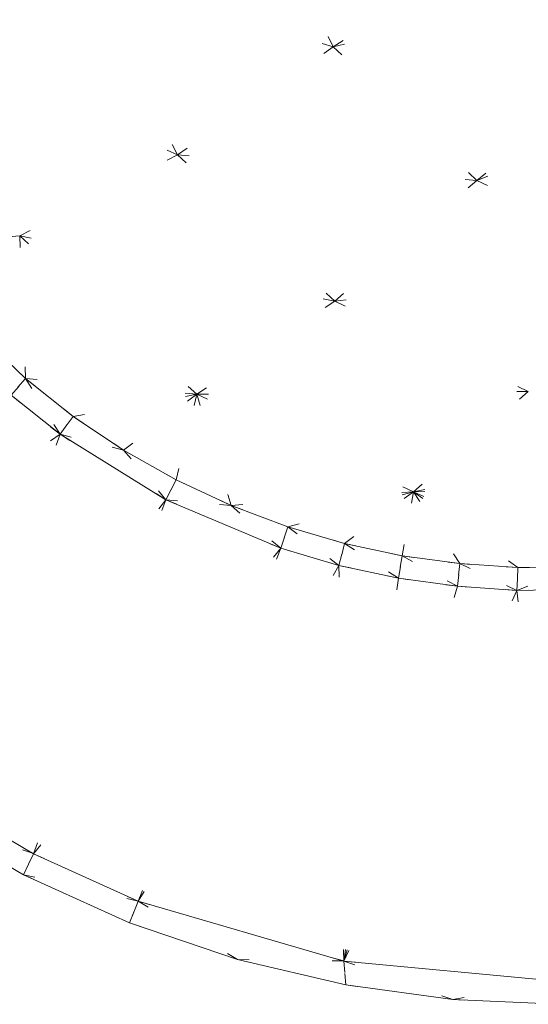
# Model space of a CAD drawing. Header units: millimetres. Extents: x 1700 to 4670, y 990 to 3874.
# Tile 25 of 110: x 3135.99 to 3140.37, y 1817.41 to 1825.9. Entities that reach past the tile are written whole.
import ezdxf

# ---------------------------------------------------------------- set-up
doc = ezdxf.new("R2010")
doc.units = ezdxf.units.MM
doc.linetypes.add('Wipeout_Contour', pattern=[1000, 0, -1000])
doc.layers.add('Nowe_320-W Umeblowanie', color=252, linetype='Continuous')
doc.layers.add('Nowe_320-W Umeblowanie_Nr_pióra__2', color=252, linetype='Continuous', lineweight=13)

msp = doc.modelspace()

# ---------------------------------------------------------------- linework, layer by layer
at = {"layer": 'Nowe_320-W Umeblowanie', "color": 252, "linetype": 'Wipeout_Contour', "lineweight": 0, "ltscale": 44724.212056}
for p, q in [((3141.5465, 1827.511), (3138.6906, 1825.6667)), ((3138.6906, 1825.6667), (3142.502, 1826.5779))]:
    msp.add_line(p, q, dxfattribs=at)
at = {"layer": 'Nowe_320-W Umeblowanie', "color": 252, "linetype": 'Wipeout_Contour', "lineweight": 0, "ltscale": 44686.619354}
for p, q in [((3138.6906, 1825.6667), (3141.5465, 1827.511)), ((3137.935, 1827.1378), (3138.6906, 1825.6667))]:
    msp.add_line(p, q, dxfattribs=at)
at = {"layer": 'Nowe_320-W Umeblowanie', "color": 252, "linetype": 'Wipeout_Contour', "lineweight": 0, "ltscale": 44656.824111}
for p, q in [((3138.6906, 1825.6667), (3137.935, 1827.1378)), ((3136.5234, 1826.3466), (3138.6906, 1825.6667))]:
    msp.add_line(p, q, dxfattribs=at)
at = {"layer": 'Nowe_320-W Umeblowanie', "color": 252, "linetype": 'Wipeout_Contour', "lineweight": 0, "ltscale": 44732.36255}
for p, q in [((3142.502, 1826.5779), (3138.6906, 1825.6667)), ((3139.9268, 1824.5158), (3142.502, 1826.5779)), ((3138.6906, 1825.6667), (3139.9268, 1824.5158))]:
    msp.add_line(p, q, dxfattribs=at)
at = {"layer": 'Nowe_320-W Umeblowanie', "color": 252, "linetype": 'Wipeout_Contour', "lineweight": 0, "ltscale": 44766.923507}
for p, q in [((3142.502, 1826.5779), (3139.9268, 1824.5158)), ((3139.9268, 1824.5158), (3143.6909, 1826.0194))]:
    msp.add_line(p, q, dxfattribs=at)
at = {"layer": 'Nowe_320-W Umeblowanie', "color": 252, "linetype": 'Wipeout_Contour', "lineweight": 0, "ltscale": 44668.617886}
for p, q in [((3136.5234, 1826.3466), (3137.3499, 1824.7359)), ((3138.6906, 1825.6667), (3136.5234, 1826.3466)), ((3137.3499, 1824.7359), (3138.6906, 1825.6667))]:
    msp.add_line(p, q, dxfattribs=at)
at = {"layer": 'Nowe_320-W Umeblowanie', "color": 252, "linetype": 'Wipeout_Contour', "lineweight": 0, "ltscale": 44640.886485}
for p, q in [((3137.3499, 1824.7359), (3136.5234, 1826.3466)), ((3135.0824, 1825.7625), (3137.3499, 1824.7359))]:
    msp.add_line(p, q, dxfattribs=at)
at = {"layer": 'Nowe_320-W Umeblowanie', "color": 252, "linetype": 'Wipeout_Contour', "lineweight": 0, "ltscale": 44778.034893}
for p, q in [((3143.6909, 1826.0194), (3139.9268, 1824.5158)), ((3139.9268, 1824.5158), (3141.4504, 1823.8045))]:
    msp.add_line(p, q, dxfattribs=at)
at = {"layer": 'Nowe_320-W Umeblowanie', "color": 252, "linetype": 'Wipeout_Contour', "lineweight": 0, "ltscale": 44652.671267}
for p, q in [((3135.0824, 1825.7625), (3135.99, 1824.0378)), ((3137.3499, 1824.7359), (3135.0824, 1825.7625)), ((3135.99, 1824.0378), (3137.3499, 1824.7359))]:
    msp.add_line(p, q, dxfattribs=at)
at = {"layer": 'Nowe_320-W Umeblowanie', "color": 252, "linetype": 'Wipeout_Contour', "lineweight": 0, "ltscale": 44706.337805}
for p, q in [((3138.6906, 1825.6667), (3137.3499, 1824.7359)), ((3139.9268, 1824.5158), (3138.6906, 1825.6667)), ((3137.3499, 1824.7359), (3139.9268, 1824.5158))]:
    msp.add_line(p, q, dxfattribs=at)
at = {"layer": 'Nowe_320-W Umeblowanie', "color": 252, "linetype": 'Wipeout_Contour', "lineweight": 0, "ltscale": 44694.782704}
for p, q in [((3137.3499, 1824.7359), (3135.99, 1824.0378)), ((3138.7024, 1823.4757), (3137.3499, 1824.7359)), ((3135.99, 1824.0378), (3138.7024, 1823.4757))]:
    msp.add_line(p, q, dxfattribs=at)
at = {"layer": 'Nowe_320-W Umeblowanie', "color": 252, "linetype": 'Wipeout_Contour', "lineweight": 0, "ltscale": 44720.622882}
for p, q in [((3139.9268, 1824.5158), (3137.3499, 1824.7359)), ((3137.3499, 1824.7359), (3138.7024, 1823.4757)), ((3138.7024, 1823.4757), (3139.9268, 1824.5158))]:
    msp.add_line(p, q, dxfattribs=at)
at = {"layer": 'Nowe_320-W Umeblowanie', "color": 252, "linetype": 'Wipeout_Contour', "lineweight": 0, "ltscale": 44757.776321}
for p, q in [((3139.9268, 1824.5158), (3138.7024, 1823.4757)), ((3141.4504, 1823.8045), (3139.9268, 1824.5158)), ((3138.7024, 1823.4757), (3141.4504, 1823.8045))]:
    msp.add_line(p, q, dxfattribs=at)
at = {"layer": 'Nowe_320-W Umeblowanie', "color": 252, "linetype": 'Wipeout_Contour', "lineweight": 0, "ltscale": 44657.031903}
for p, q in [((3135.99, 1824.0378), (3135.0302, 1823.9568)), ((3135.3278, 1823.5483), (3135.99, 1824.0378))]:
    msp.add_line(p, q, dxfattribs=at)
at = {"layer": 'Nowe_320-W Umeblowanie', "color": 252, "linetype": 'Wipeout_Contour', "lineweight": 0, "ltscale": 44709.657033}
for p, q in [((3135.99, 1824.0378), (3137.5152, 1822.6729)), ((3138.7024, 1823.4757), (3135.99, 1824.0378)), ((3137.5152, 1822.6729), (3138.7024, 1823.4757))]:
    msp.add_line(p, q, dxfattribs=at)
at = {"layer": 'Nowe_320-W Umeblowanie', "color": 252, "linetype": 'Wipeout_Contour', "lineweight": 0, "ltscale": 44695.036621}
for p, q in [((3137.5152, 1822.6729), (3135.99, 1824.0378)), ((3135.99, 1824.0378), (3136.0409, 1822.8091)), ((3136.0409, 1822.8091), (3137.5152, 1822.6729))]:
    msp.add_line(p, q, dxfattribs=at)
at = {"layer": 'Nowe_320-W Umeblowanie', "color": 252, "linetype": 'Wipeout_Contour', "lineweight": 0, "ltscale": 44677.188871}
for p, q in [((3136.0409, 1822.8091), (3135.99, 1824.0378)), ((3135.6616, 1823.1691), (3136.0409, 1822.8091))]:
    msp.add_line(p, q, dxfattribs=at)
at = {"layer": 'Nowe_320-W Umeblowanie', "color": 252, "linetype": 'Wipeout_Contour', "lineweight": 0, "ltscale": 44772.830413}
for p, q in [((3141.4504, 1823.8045), (3138.7024, 1823.4757)), ((3138.7024, 1823.4757), (3140.3693, 1822.6971))]:
    msp.add_line(p, q, dxfattribs=at)
at = {"layer": 'Nowe_320-W Umeblowanie', "color": 252, "linetype": 'Wipeout_Contour', "lineweight": 0, "ltscale": 44751.681912}
for p, q in [((3138.7024, 1823.4757), (3137.5152, 1822.6729)), ((3140.3693, 1822.6971), (3138.7024, 1823.4757)), ((3137.5152, 1822.6729), (3140.3693, 1822.6971))]:
    msp.add_line(p, q, dxfattribs=at)
at = {"layer": 'Nowe_320-W Umeblowanie', "color": 252, "linetype": 'Wipeout_Contour', "lineweight": 0, "ltscale": 44685.967296}
for p, q in [((3136.0409, 1822.8091), (3135.6616, 1823.1691)), ((3135.9155, 1822.665), (3136.0409, 1822.8091))]:
    msp.add_line(p, q, dxfattribs=at)
at = {"layer": 'Nowe_320-W Umeblowanie', "color": 252, "linetype": 'Wipeout_Contour', "lineweight": 0, "ltscale": 44696.615248}
for p, q in [((3136.0409, 1822.8091), (3135.9155, 1822.665)), ((3136.3374, 1822.3282), (3136.0409, 1822.8091)), ((3135.9155, 1822.665), (3136.3374, 1822.3282))]:
    msp.add_line(p, q, dxfattribs=at)
at = {"layer": 'Nowe_320-W Umeblowanie', "color": 252, "linetype": 'Wipeout_Contour', "lineweight": 0, "ltscale": 44708.356626}
for p, q in [((3137.5152, 1822.6729), (3136.0409, 1822.8091)), ((3136.0409, 1822.8091), (3136.4505, 1822.4825)), ((3136.4505, 1822.4825), (3137.5152, 1822.6729))]:
    msp.add_line(p, q, dxfattribs=at)
at = {"layer": 'Nowe_320-W Umeblowanie', "color": 252, "linetype": 'Wipeout_Contour', "lineweight": 0, "ltscale": 44701.749328}
for p, q in [((3136.0409, 1822.8091), (3136.3374, 1822.3282)), ((3136.4505, 1822.4825), (3136.0409, 1822.8091)), ((3136.3374, 1822.3282), (3136.4505, 1822.4825))]:
    msp.add_line(p, q, dxfattribs=at)
at = {"layer": 'Nowe_320-W Umeblowanie', "color": 252, "linetype": 'Wipeout_Contour', "lineweight": 0, "ltscale": 44766.88751}
for p, q in [((3140.3693, 1822.6971), (3137.5152, 1822.6729)), ((3139.3799, 1821.8336), (3140.3693, 1822.6971)), ((3137.5152, 1822.6729), (3139.3799, 1821.8336))]:
    msp.add_line(p, q, dxfattribs=at)
at = {"layer": 'Nowe_320-W Umeblowanie', "color": 252, "linetype": 'Wipeout_Contour', "lineweight": 0, "ltscale": 44815.166507}
for p, q in [((3140.3693, 1822.6971), (3139.3799, 1821.8336)), ((3139.3799, 1821.8336), (3143.9518, 1822.6696))]:
    msp.add_line(p, q, dxfattribs=at)
at = {"layer": 'Nowe_320-W Umeblowanie', "color": 252, "linetype": 'Wipeout_Contour', "lineweight": 0, "ltscale": 44694.208492}
for p, q in [((3136.3374, 1822.3279), (3135.9155, 1822.6647)), ((3133.6872, 1820.485), (3136.3374, 1822.3279))]:
    msp.add_line(p, q, dxfattribs=at)
at = {"layer": 'Nowe_320-W Umeblowanie', "color": 252, "linetype": 'Wipeout_Contour', "lineweight": 0, "ltscale": 44718.638895}
for p, q in [((3137.5152, 1822.6729), (3136.4505, 1822.4825)), ((3136.8834, 1822.1917), (3137.5152, 1822.6729)), ((3136.4505, 1822.4825), (3136.8834, 1822.1917))]:
    msp.add_line(p, q, dxfattribs=at)
at = {"layer": 'Nowe_320-W Umeblowanie', "color": 252, "linetype": 'Wipeout_Contour', "lineweight": 0, "ltscale": 44728.835312}
for p, q in [((3137.5152, 1822.6729), (3136.8834, 1822.1917)), ((3137.3381, 1821.9354), (3137.5152, 1822.6729)), ((3136.8834, 1822.1917), (3137.3381, 1821.9354))]:
    msp.add_line(p, q, dxfattribs=at)
at = {"layer": 'Nowe_320-W Umeblowanie', "color": 252, "linetype": 'Wipeout_Contour', "lineweight": 0, "ltscale": 44739.259831}
for p, q in [((3137.5152, 1822.6729), (3137.3381, 1821.9354)), ((3137.8112, 1821.7144), (3137.5152, 1822.6729)), ((3137.3381, 1821.9354), (3137.8112, 1821.7144))]:
    msp.add_line(p, q, dxfattribs=at)
at = {"layer": 'Nowe_320-W Umeblowanie', "color": 252, "linetype": 'Wipeout_Contour', "lineweight": 0, "ltscale": 44755.356132}
for p, q in [((3139.3799, 1821.8336), (3137.5152, 1822.6729)), ((3137.5152, 1822.6729), (3137.8112, 1821.7144)), ((3137.8112, 1821.7144), (3139.3799, 1821.8336))]:
    msp.add_line(p, q, dxfattribs=at)
at = {"layer": 'Nowe_320-W Umeblowanie', "color": 252, "linetype": 'Wipeout_Contour', "lineweight": 0, "ltscale": 44842.35095}
for p, q in [((3143.9518, 1822.6696), (3139.3799, 1821.8336)), ((3139.3799, 1821.8336), (3143.2422, 1821.8541))]:
    msp.add_line(p, q, dxfattribs=at)
at = {"layer": 'Nowe_320-W Umeblowanie', "color": 252, "linetype": 'Wipeout_Contour', "lineweight": 0, "ltscale": 44712.426528}
for p, q in [((3136.4505, 1822.4825), (3136.3374, 1822.3282)), ((3136.8834, 1822.1917), (3136.4505, 1822.4825)), ((3136.3374, 1822.3282), (3136.8834, 1822.1917))]:
    msp.add_line(p, q, dxfattribs=at)
at = {"layer": 'Nowe_320-W Umeblowanie', "color": 252, "linetype": 'Wipeout_Contour', "lineweight": 0, "ltscale": 44712.903452}
for p, q in [((3136.3374, 1822.3279), (3133.6872, 1820.485)), ((3135.2542, 1819.2121), (3136.3374, 1822.3279))]:
    msp.add_line(p, q, dxfattribs=at)
at = {"layer": 'Nowe_320-W Umeblowanie', "color": 252, "linetype": 'Wipeout_Contour', "lineweight": 0, "ltscale": 44730.55099}
for p, q in [((3136.3374, 1822.3279), (3135.2542, 1819.2121)), ((3137.2497, 1821.7639), (3136.3374, 1822.3279)), ((3135.2542, 1819.2121), (3137.2497, 1821.7639))]:
    msp.add_line(p, q, dxfattribs=at)
at = {"layer": 'Nowe_320-W Umeblowanie', "color": 252, "linetype": 'Wipeout_Contour', "lineweight": 0, "ltscale": 44722.688182}
for p, q in [((3136.8834, 1822.1917), (3136.3374, 1822.3282)), ((3136.3374, 1822.3282), (3137.2497, 1821.7642)), ((3137.2497, 1821.7642), (3136.8834, 1822.1917))]:
    msp.add_line(p, q, dxfattribs=at)
at = {"layer": 'Nowe_320-W Umeblowanie', "color": 252, "linetype": 'Wipeout_Contour', "lineweight": 0, "ltscale": 44732.839133}
for p, q in [((3137.3381, 1821.9354), (3136.8834, 1822.1917)), ((3136.8834, 1822.1917), (3137.2497, 1821.7642)), ((3137.2497, 1821.7642), (3137.3381, 1821.9354))]:
    msp.add_line(p, q, dxfattribs=at)
at = {"layer": 'Nowe_320-W Umeblowanie', "color": 252, "linetype": 'Wipeout_Contour', "lineweight": 0, "ltscale": 44743.527723}
for p, q in [((3137.3381, 1821.9354), (3137.2497, 1821.7642)), ((3137.8112, 1821.7144), (3137.3381, 1821.9354)), ((3137.2497, 1821.7642), (3137.8112, 1821.7144))]:
    msp.add_line(p, q, dxfattribs=at)
at = {"layer": 'Nowe_320-W Umeblowanie', "color": 252, "linetype": 'Wipeout_Contour', "lineweight": 0, "ltscale": 44828.369003}
for p, q in [((3143.2422, 1821.8541), (3139.3799, 1821.8336)), ((3139.3799, 1821.8336), (3140.7741, 1821.1771))]:
    msp.add_line(p, q, dxfattribs=at)
at = {"layer": 'Nowe_320-W Umeblowanie', "color": 252, "linetype": 'Wipeout_Contour', "lineweight": 0, "ltscale": 44753.589278}
for p, q in [((3137.2497, 1821.7639), (3135.2542, 1819.2121)), ((3136.1089, 1818.7131), (3137.2497, 1821.7639)), ((3135.2542, 1819.2121), (3136.1089, 1818.7131))]:
    msp.add_line(p, q, dxfattribs=at)
at = {"layer": 'Nowe_320-W Umeblowanie', "color": 252, "linetype": 'Wipeout_Contour', "lineweight": 0, "ltscale": 44760.908927}
for p, q in [((3137.2497, 1821.7639), (3136.1089, 1818.7131)), ((3138.2374, 1821.3454), (3137.2497, 1821.7639)), ((3136.1089, 1818.7131), (3138.2374, 1821.3454))]:
    msp.add_line(p, q, dxfattribs=at)
at = {"layer": 'Nowe_320-W Umeblowanie', "color": 252, "linetype": 'Wipeout_Contour', "lineweight": 0, "ltscale": 44753.413238}
for p, q in [((3137.8112, 1821.7144), (3137.2497, 1821.7642)), ((3137.2497, 1821.7642), (3138.2374, 1821.3457)), ((3138.2374, 1821.3457), (3137.8112, 1821.7144))]:
    msp.add_line(p, q, dxfattribs=at)
at = {"layer": 'Nowe_320-W Umeblowanie', "color": 252, "linetype": 'Wipeout_Contour', "lineweight": 0, "ltscale": 44768.393171}
for p, q in [((3139.3799, 1821.8336), (3137.8112, 1821.7144)), ((3138.2994, 1821.5299), (3139.3799, 1821.8336)), ((3137.8112, 1821.7144), (3138.2994, 1821.5299))]:
    msp.add_line(p, q, dxfattribs=at)
at = {"layer": 'Nowe_320-W Umeblowanie', "color": 252, "linetype": 'Wipeout_Contour', "lineweight": 0, "ltscale": 44777.930806}
for p, q in [((3139.3799, 1821.8336), (3138.2994, 1821.5299)), ((3138.7874, 1821.3866), (3139.3799, 1821.8336)), ((3138.2994, 1821.5299), (3138.7874, 1821.3866))]:
    msp.add_line(p, q, dxfattribs=at)
at = {"layer": 'Nowe_320-W Umeblowanie', "color": 252, "linetype": 'Wipeout_Contour', "lineweight": 0, "ltscale": 44786.720107}
for p, q in [((3139.3799, 1821.8336), (3138.7874, 1821.3866)), ((3139.2847, 1821.281), (3139.3799, 1821.8336)), ((3138.7874, 1821.3866), (3139.2847, 1821.281))]:
    msp.add_line(p, q, dxfattribs=at)
at = {"layer": 'Nowe_320-W Umeblowanie', "color": 252, "linetype": 'Wipeout_Contour', "lineweight": 0, "ltscale": 44795.793531}
for p, q in [((3139.3799, 1821.8336), (3139.2847, 1821.281)), ((3139.7797, 1821.2135), (3139.3799, 1821.8336)), ((3139.2847, 1821.281), (3139.7797, 1821.2135))]:
    msp.add_line(p, q, dxfattribs=at)
at = {"layer": 'Nowe_320-W Umeblowanie', "color": 252, "linetype": 'Wipeout_Contour', "lineweight": 0, "ltscale": 44803.716928}
for p, q in [((3139.3799, 1821.8336), (3139.7797, 1821.2135)), ((3140.2791, 1821.1799), (3139.3799, 1821.8336)), ((3139.7797, 1821.2135), (3140.2791, 1821.1799))]:
    msp.add_line(p, q, dxfattribs=at)
at = {"layer": 'Nowe_320-W Umeblowanie', "color": 252, "linetype": 'Wipeout_Contour', "lineweight": 0, "ltscale": 44811.240984}
for p, q in [((3140.7741, 1821.1771), (3139.3799, 1821.8336)), ((3139.3799, 1821.8336), (3140.2791, 1821.1799)), ((3140.2791, 1821.1799), (3140.7741, 1821.1771))]:
    msp.add_line(p, q, dxfattribs=at)
at = {"layer": 'Nowe_320-W Umeblowanie', "color": 252, "linetype": 'Wipeout_Contour', "lineweight": 0, "ltscale": 44762.812476}
for p, q in [((3138.2994, 1821.5299), (3137.8112, 1821.7144)), ((3137.8112, 1821.7144), (3138.2374, 1821.3457)), ((3138.2374, 1821.3457), (3138.2994, 1821.5299))]:
    msp.add_line(p, q, dxfattribs=at)
at = {"layer": 'Nowe_320-W Umeblowanie', "color": 252, "linetype": 'Wipeout_Contour', "lineweight": 0, "ltscale": 44773.763292}
for p, q in [((3138.2994, 1821.5299), (3138.2374, 1821.3457)), ((3138.7393, 1821.1974), (3138.2994, 1821.5299)), ((3138.2374, 1821.3457), (3138.7393, 1821.1974))]:
    msp.add_line(p, q, dxfattribs=at)
at = {"layer": 'Nowe_320-W Umeblowanie', "color": 252, "linetype": 'Wipeout_Contour', "lineweight": 0, "ltscale": 44776.918563}
for p, q in [((3138.7874, 1821.3866), (3138.2994, 1821.5299)), ((3138.2994, 1821.5299), (3138.7393, 1821.1974)), ((3138.7393, 1821.1974), (3138.7874, 1821.3866))]:
    msp.add_line(p, q, dxfattribs=at)
at = {"layer": 'Nowe_320-W Umeblowanie', "color": 252, "linetype": 'Wipeout_Contour', "lineweight": 0, "ltscale": 44782.874402}
for p, q in [((3138.2374, 1821.3454), (3136.1089, 1818.7131)), ((3137.0096, 1818.3028), (3138.2374, 1821.3454)), ((3136.1089, 1818.7131), (3137.0096, 1818.3028))]:
    msp.add_line(p, q, dxfattribs=at)
at = {"layer": 'Nowe_320-W Umeblowanie', "color": 252, "linetype": 'Wipeout_Contour', "lineweight": 0, "ltscale": 44785.019041}
for p, q in [((3138.2374, 1821.3454), (3137.0096, 1818.3028)), ((3138.7393, 1821.1971), (3138.2374, 1821.3454)), ((3137.0096, 1818.3028), (3138.7393, 1821.1971))]:
    msp.add_line(p, q, dxfattribs=at)
at = {"layer": 'Nowe_320-W Umeblowanie', "color": 252, "linetype": 'Wipeout_Contour', "lineweight": 0, "ltscale": 44787.685705}
for p, q in [((3138.7874, 1821.3866), (3138.7393, 1821.1974)), ((3139.251, 1821.0879), (3138.7874, 1821.3866)), ((3138.7393, 1821.1974), (3139.251, 1821.0879))]:
    msp.add_line(p, q, dxfattribs=at)
at = {"layer": 'Nowe_320-W Umeblowanie', "color": 252, "linetype": 'Wipeout_Contour', "lineweight": 0, "ltscale": 44790.37211}
for p, q in [((3139.2847, 1821.281), (3138.7874, 1821.3866)), ((3138.7874, 1821.3866), (3139.251, 1821.0879)), ((3139.251, 1821.0879), (3139.2847, 1821.281))]:
    msp.add_line(p, q, dxfattribs=at)
at = {"layer": 'Nowe_320-W Umeblowanie', "color": 252, "linetype": 'Wipeout_Contour', "lineweight": 0, "ltscale": 44800.966287}
for p, q in [((3139.2847, 1821.281), (3139.251, 1821.0879)), ((3139.7597, 1821.0179), (3139.2847, 1821.281)), ((3139.251, 1821.0879), (3139.7597, 1821.0179))]:
    msp.add_line(p, q, dxfattribs=at)
at = {"layer": 'Nowe_320-W Umeblowanie', "color": 252, "linetype": 'Wipeout_Contour', "lineweight": 0, "ltscale": 44803.075436}
for p, q in [((3139.7797, 1821.2135), (3139.2847, 1821.281)), ((3139.2847, 1821.281), (3139.7597, 1821.0179)), ((3139.7597, 1821.0179), (3139.7797, 1821.2135))]:
    msp.add_line(p, q, dxfattribs=at)
at = {"layer": 'Nowe_320-W Umeblowanie', "color": 252, "linetype": 'Wipeout_Contour', "lineweight": 0, "ltscale": 44813.204394}
for p, q in [((3138.7393, 1821.1971), (3137.0096, 1818.3028)), ((3138.7807, 1817.7882), (3138.7393, 1821.1971)), ((3137.0096, 1818.3028), (3138.7807, 1817.7882))]:
    msp.add_line(p, q, dxfattribs=at)
at = {"layer": 'Nowe_320-W Umeblowanie', "color": 252, "linetype": 'Wipeout_Contour', "lineweight": 0, "ltscale": 44811.329803}
for p, q in [((3139.251, 1821.0877), (3138.7393, 1821.1971)), ((3138.7393, 1821.1971), (3138.7807, 1817.7882)), ((3138.7807, 1817.7882), (3139.251, 1821.0877))]:
    msp.add_line(p, q, dxfattribs=at)
at = {"layer": 'Nowe_320-W Umeblowanie', "color": 252, "linetype": 'Wipeout_Contour', "lineweight": 0, "ltscale": 44813.491894}
for p, q in [((3139.7797, 1821.2135), (3139.7597, 1821.0179)), ((3140.272, 1820.9829), (3139.7797, 1821.2135)), ((3139.7597, 1821.0179), (3140.272, 1820.9829))]:
    msp.add_line(p, q, dxfattribs=at)
at = {"layer": 'Nowe_320-W Umeblowanie', "color": 252, "linetype": 'Wipeout_Contour', "lineweight": 0, "ltscale": 44815.099267}
for p, q in [((3139.7797, 1821.2135), (3140.272, 1820.9829)), ((3140.2791, 1821.1799), (3139.7797, 1821.2135)), ((3140.272, 1820.9829), (3140.2791, 1821.1799))]:
    msp.add_line(p, q, dxfattribs=at)
at = {"layer": 'Nowe_320-W Umeblowanie', "color": 252, "linetype": 'Wipeout_Contour', "lineweight": 0, "ltscale": 44823.375866}
for p, q in [((3140.2791, 1821.1799), (3140.272, 1820.9829)), ((3140.272, 1820.9829), (3140.7741, 1821.1771)), ((3140.7741, 1821.1771), (3140.2791, 1821.1799))]:
    msp.add_line(p, q, dxfattribs=at)
at = {"layer": 'Nowe_320-W Umeblowanie', "color": 252, "linetype": 'Wipeout_Contour', "lineweight": 0, "ltscale": 44832.25902}
for p, q in [((3140.7741, 1821.1771), (3140.272, 1820.9829)), ((3140.272, 1820.9829), (3141.2845, 1821.0041))]:
    msp.add_line(p, q, dxfattribs=at)
at = {"layer": 'Nowe_320-W Umeblowanie', "color": 252, "linetype": 'Wipeout_Contour', "lineweight": 0, "ltscale": 44819.813231}
for p, q in [((3139.251, 1821.0877), (3138.7807, 1817.7882)), ((3139.7597, 1821.0177), (3139.251, 1821.0877)), ((3138.7807, 1817.7882), (3139.7597, 1821.0177))]:
    msp.add_line(p, q, dxfattribs=at)
at = {"layer": 'Nowe_320-W Umeblowanie', "color": 252, "linetype": 'Wipeout_Contour', "lineweight": 0, "ltscale": 44827.972025}
for p, q in [((3139.7597, 1821.0177), (3138.7807, 1817.7882)), ((3140.272, 1820.9826), (3139.7597, 1821.0177)), ((3138.7807, 1817.7882), (3140.272, 1820.9826))]:
    msp.add_line(p, q, dxfattribs=at)
at = {"layer": 'Nowe_320-W Umeblowanie', "color": 252, "linetype": 'Wipeout_Contour', "lineweight": 0, "ltscale": 44854.439918}
for p, q in [((3141.2845, 1821.0039), (3140.272, 1820.9826)), ((3140.272, 1820.9826), (3140.6169, 1817.6147))]:
    msp.add_line(p, q, dxfattribs=at)
at = {"layer": 'Nowe_320-W Umeblowanie', "color": 252, "linetype": 'Wipeout_Contour', "lineweight": 0, "ltscale": 44857.618912}
for p, q in [((3140.272, 1820.9826), (3138.7807, 1817.7882)), ((3140.6169, 1817.6147), (3140.272, 1820.9826)), ((3138.7807, 1817.7882), (3140.6169, 1817.6147))]:
    msp.add_line(p, q, dxfattribs=at)
at = {"layer": 'Nowe_320-W Umeblowanie', "color": 252, "linetype": 'Wipeout_Contour', "lineweight": 0, "ltscale": 44756.053808}
for p, q in [((3136.1077, 1818.7138), (3135.2541, 1819.2122)), ((3135.1448, 1819.045), (3136.1077, 1818.7138))]:
    msp.add_line(p, q, dxfattribs=at)
at = {"layer": 'Nowe_320-W Umeblowanie', "color": 252, "linetype": 'Wipeout_Contour', "lineweight": 0, "ltscale": 59690.654743}
for p, q in [((3136.1077, 1818.7138), (3135.1448, 1819.045)), ((3135.1448, 1819.045), (3136.024, 1818.5321)), ((3136.024, 1818.5321), (3136.1088, 1818.7132)), ((3136.1088, 1818.7132), (3136.1077, 1818.7138))]:
    msp.add_line(p, q, dxfattribs=at)
at = {"layer": 'Nowe_320-W Umeblowanie', "color": 252, "linetype": 'Wipeout_Contour', "lineweight": 0, "ltscale": 44785.232114}
for p, q in [((3136.1089, 1818.7134), (3136.024, 1818.5321)), ((3137.0088, 1818.3032), (3136.1089, 1818.7134)), ((3136.024, 1818.5321), (3137.0088, 1818.3032))]:
    msp.add_line(p, q, dxfattribs=at)
at = {"layer": 'Nowe_320-W Umeblowanie', "color": 252, "linetype": 'Wipeout_Contour', "lineweight": 0, "ltscale": 59729.102777}
for p, q in [((3136.024, 1818.5321), (3136.936, 1818.1171)), ((3137.0088, 1818.3032), (3136.024, 1818.5321)), ((3136.9954, 1818.267), (3137.0088, 1818.3032)), ((3136.936, 1818.1171), (3136.9954, 1818.267))]:
    msp.add_line(p, q, dxfattribs=at)
at = {"layer": 'Nowe_320-W Umeblowanie', "color": 252, "linetype": 'Wipeout_Contour', "lineweight": 0, "ltscale": 59748.48683}
for p, q in [((3137.0096, 1818.3028), (3136.9954, 1818.267)), ((3137.8653, 1817.801), (3137.0096, 1818.3028)), ((3136.9954, 1818.267), (3136.936, 1818.1171)), ((3136.936, 1818.1171), (3137.8653, 1817.801))]:
    msp.add_line(p, q, dxfattribs=at)
at = {"layer": 'Nowe_320-W Umeblowanie', "color": 252, "linetype": 'Wipeout_Contour', "lineweight": 0, "ltscale": 44829.894804}
for p, q in [((3138.7797, 1817.7885), (3137.0103, 1818.3026)), ((3137.0103, 1818.3026), (3137.8653, 1817.801)), ((3137.8653, 1817.801), (3138.7797, 1817.7885))]:
    msp.add_line(p, q, dxfattribs=at)
at = {"layer": 'Nowe_320-W Umeblowanie', "color": 252, "linetype": 'Wipeout_Contour', "lineweight": 0, "ltscale": 59797.363122}
for p, q in [((3137.8653, 1817.801), (3138.7973, 1817.5819)), ((3138.7797, 1817.7885), (3137.8653, 1817.801)), ((3138.7807, 1817.7882), (3138.7797, 1817.7885)), ((3138.7973, 1817.5819), (3138.7807, 1817.7882))]:
    msp.add_line(p, q, dxfattribs=at)
at = {"layer": 'Nowe_320-W Umeblowanie', "color": 252, "linetype": 'Wipeout_Contour', "lineweight": 0, "ltscale": 59815.236534}
for p, q in [((3138.7807, 1817.7882), (3138.7973, 1817.5819)), ((3138.7819, 1817.7881), (3138.7807, 1817.7882)), ((3139.7184, 1817.4554), (3138.7819, 1817.7881)), ((3138.7973, 1817.5819), (3139.7184, 1817.4554))]:
    msp.add_line(p, q, dxfattribs=at)
at = {"layer": 'Nowe_320-W Umeblowanie', "color": 252, "linetype": 'Wipeout_Contour', "lineweight": 0, "ltscale": 44877.039315}
for p, q in [((3140.6158, 1817.6148), (3138.7819, 1817.7881)), ((3138.7819, 1817.7881), (3139.7184, 1817.4554)), ((3139.7184, 1817.4554), (3140.6158, 1817.6148))]:
    msp.add_line(p, q, dxfattribs=at)
at = {"layer": 'Nowe_320-W Umeblowanie', "color": 252, "linetype": 'Wipeout_Contour', "lineweight": 0, "ltscale": 59858.095138}
for p, q in [((3140.6158, 1817.6148), (3139.7184, 1817.4554)), ((3139.7184, 1817.4554), (3140.6169, 1817.415))]:
    msp.add_line(p, q, dxfattribs=at)
at = {"layer": 'Nowe_320-W Umeblowanie_Nr_pióra__2', "color": 252, "linetype": 'Continuous', "lineweight": 13}
for p, q in [((3135.6616, 1823.1691), (3136.0409, 1822.8091)), ((3135.6616, 1823.1691), (3136.0409, 1822.8091)), ((3136.0409, 1822.8091), (3136.4505, 1822.4825)), ((3136.0409, 1822.8091), (3136.4505, 1822.4825)), ((3135.9155, 1822.6647), (3136.3374, 1822.3279)), ((3135.9155, 1822.6647), (3136.3374, 1822.3279)), ((3136.4505, 1822.4825), (3136.8834, 1822.1917)), ((3136.4505, 1822.4825), (3136.8834, 1822.1917)), ((3136.3374, 1822.3279), (3137.2497, 1821.7639)), ((3136.3374, 1822.3279), (3137.2497, 1821.7639)), ((3136.8834, 1822.1917), (3137.3381, 1821.9354)), ((3136.8834, 1822.1917), (3137.3381, 1821.9354)), ((3137.3381, 1821.9354), (3137.8112, 1821.7144)), ((3137.3381, 1821.9354), (3137.8112, 1821.7144)), ((3137.2497, 1821.7639), (3138.2374, 1821.3454)), ((3137.2497, 1821.7639), (3138.2374, 1821.3454)), ((3137.8112, 1821.7144), (3138.2994, 1821.5299)), ((3137.8112, 1821.7144), (3138.2994, 1821.5299)), ((3138.2994, 1821.5299), (3138.7874, 1821.3866)), ((3138.2994, 1821.5299), (3138.7874, 1821.3866)), ((3138.2374, 1821.3454), (3138.7393, 1821.1971)), ((3138.2374, 1821.3454), (3138.7393, 1821.1971)), ((3138.7874, 1821.3866), (3139.2847, 1821.281)), ((3138.7874, 1821.3866), (3139.2847, 1821.281)), ((3139.2847, 1821.281), (3139.7797, 1821.2135)), ((3139.2847, 1821.281), (3139.7797, 1821.2135)), ((3138.7393, 1821.1971), (3139.251, 1821.0877)), ((3138.7393, 1821.1971), (3139.251, 1821.0877)), ((3139.7797, 1821.2135), (3140.2791, 1821.1799)), ((3139.7797, 1821.2135), (3140.2791, 1821.1799)), ((3140.2791, 1821.1799), (3140.7741, 1821.1771)), ((3140.2791, 1821.1799), (3140.7741, 1821.1771)), ((3139.251, 1821.0877), (3139.7597, 1821.0177)), ((3139.251, 1821.0877), (3139.7597, 1821.0177)), ((3139.7597, 1821.0177), (3140.272, 1820.9826)), ((3139.7597, 1821.0177), (3140.272, 1820.9826)), ((3140.272, 1820.9826), (3141.2845, 1821.0039)), ((3140.272, 1820.9826), (3141.2845, 1821.0039)), ((3136.1089, 1818.7131), (3135.2542, 1819.2121)), ((3136.1089, 1818.7131), (3135.2542, 1819.2121)), ((3136.024, 1818.5321), (3135.1448, 1819.045)), ((3136.024, 1818.5321), (3135.1448, 1819.045)), ((3137.0096, 1818.3028), (3136.1089, 1818.7131)), ((3137.0096, 1818.3028), (3136.1089, 1818.7131)), ((3136.936, 1818.1171), (3136.024, 1818.5321)), ((3136.936, 1818.1171), (3136.024, 1818.5321)), ((3138.7807, 1817.7882), (3137.0096, 1818.3028)), ((3138.7807, 1817.7882), (3137.0096, 1818.3028)), ((3137.8653, 1817.801), (3136.936, 1818.1171)), ((3137.8653, 1817.801), (3136.936, 1818.1171)), ((3138.7973, 1817.5819), (3137.8653, 1817.801)), ((3138.7973, 1817.5819), (3137.8653, 1817.801)), ((3140.6169, 1817.6147), (3138.7807, 1817.7882)), ((3140.6169, 1817.6147), (3138.7807, 1817.7882)), ((3139.7184, 1817.4554), (3138.7973, 1817.5819)), ((3139.7184, 1817.4554), (3138.7973, 1817.5819)), ((3140.6169, 1817.415), (3139.7184, 1817.4554)), ((3140.6169, 1817.415), (3139.7184, 1817.4554))]:
    msp.add_line(p, q, dxfattribs=at)

doc.saveas('drawing.dxf')
